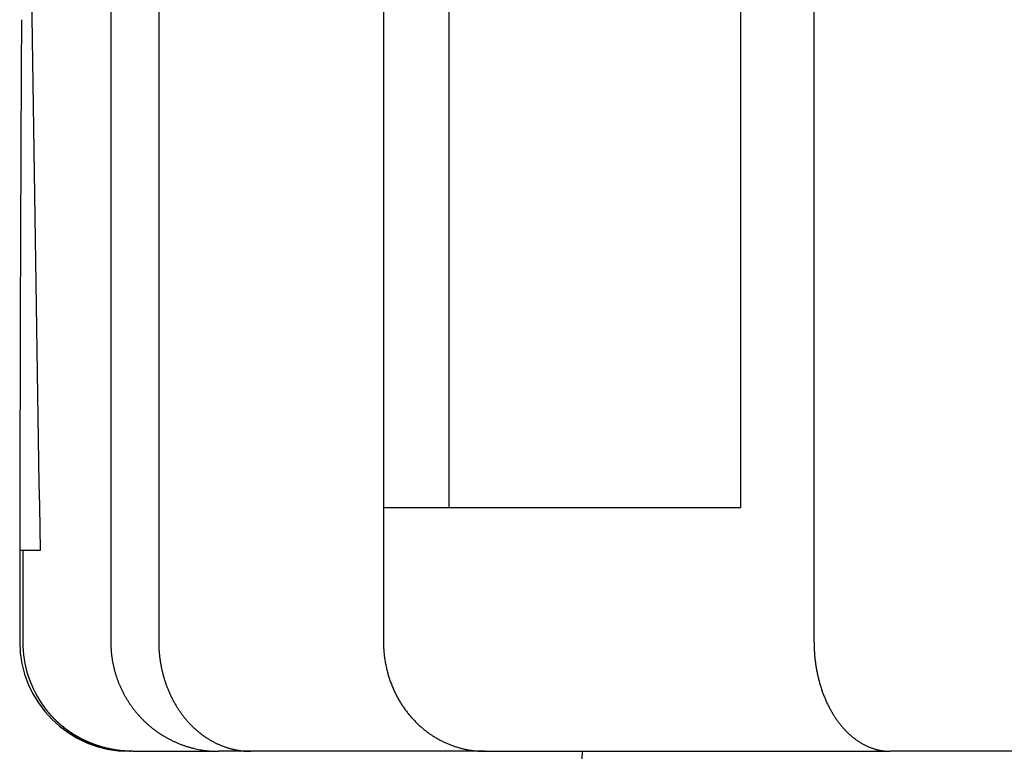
# Model space of a CAD drawing. Extents: x 1292 to 96515, y -55444 to 58338.
# Tile 59 of 80: x 23724 to 24172, y 48767 to 49101. Entities that reach past the tile are written whole.
import ezdxf

# ---------------------------------------------------------------- set-up
doc = ezdxf.new("R2010")
doc.units = 0
doc.layers.get('0').update_dxf_attribs({"linetype": 'CONTINUOUS'})

msp = doc.modelspace()

# ---------------------------------------------------------------- linework, layer by layer
at = {"color": 104, "linetype": 'Continuous'}
for p, q in [((24085.57, 51407.45), (24085.57, 48817.25)), ((23765.1, 50994.14), (23765.1, 48817.25)), ((23889.37, 50994.14), (23889.37, 48817.25)), ((23889.49, 48878.25), (23889.49, 50994.14)), ((23919.36, 48878.25), (23919.36, 50994.14)), ((24052.26, 48878.25), (24052.26, 50994.15)), ((23786.97, 50674.6), (23786.97, 48817.25)), ((23889.49, 48878.25), (24052.26, 48878.25)), ((23724.97, 48858.75), (23723.61, 48858.75)), ((23723.61, 48858.75), (23723.61, 48817.25)), ((23732.91, 48858.75), (23724.97, 48858.75)), ((23724.97, 48858.75), (23724.97, 48817.25)), ((23773.61, 48767.25), (23774.13, 48767.25)), ((23775.21, 48767.25), (23774.13, 48767.25)), ((23775.24, 48767.25), (23814.25, 48767.25)), ((23828.91, 48767.25), (23814.25, 48767.25)), ((23935.59, 48767.25), (23828.91, 48767.25)), ((23935.59, 48767.25), (24120.34, 48767.25)), ((23979.1, 48744.48), (23980.08, 48767.25)), ((25431.37, 48767.25), (24120.34, 48767.25))]:
    msp.add_line(p, q, dxfattribs=at)
for centre, radius, start, end in [((83516.25, 48792.79), 59792.64, 179.705099, 179.936803), ((23773.61, 48817.25), 50, 180, 270)]:
    msp.add_arc(centre, radius, start, end, dxfattribs=at)
for centre, major_axis, ratio, start_param, end_param in [((26471.21, 47388.24), (554.59, -13124.67), 0.205037, 4.541701, 4.591453), ((23774.58, 48817.25), (-0.6, -50), 0.992138, 4.724414, 5.367976), ((23774.57, 48817.25), (-0.38, -49.99), 0.99204, 4.720095, 5.363733)]:
    msp.add_ellipse(centre, major_axis=major_axis, ratio=ratio, start_param=start_param, end_param=end_param, dxfattribs=at)
for points, knots in [([(23765.1, 48817.25), (23765.1, 48816.77), (23765.11, 48815.82), (23765.17, 48814.4), (23765.27, 48812.98), (23765.41, 48811.56), (23765.59, 48810.15), (23765.81, 48808.74), (23766.06, 48807.34), (23766.36, 48805.95), (23766.7, 48804.56), (23767.07, 48803.19), (23767.48, 48801.83), (23767.93, 48800.48), (23768.42, 48799.14), (23768.95, 48797.82), (23769.51, 48796.52), (23770.11, 48795.23), (23770.75, 48793.96), (23771.42, 48792.71), (23772.12, 48791.47), (23772.86, 48790.26), (23773.63, 48789.07), (23774.44, 48787.91), (23775.28, 48786.76), (23776.15, 48785.65), (23777.05, 48784.55), (23777.98, 48783.49), (23778.95, 48782.45), (23779.94, 48781.44), (23780.96, 48780.45), (23782, 48779.5), (23783.07, 48778.58), (23784.17, 48777.69), (23785.3, 48776.83), (23786.44, 48776.01), (23787.61, 48775.22), (23788.81, 48774.46), (23790.02, 48773.74), (23791.25, 48773.05), (23792.51, 48772.4), (23793.78, 48771.78), (23795.06, 48771.2), (23796.37, 48770.67), (23797.68, 48770.16), (23799.02, 48769.7), (23800.36, 48769.28), (23801.72, 48768.89), (23803.08, 48768.55), (23804.46, 48768.24), (23805.84, 48767.98), (23807.23, 48767.75), (23808.63, 48767.57), (23810.03, 48767.42), (23811.44, 48767.32), (23812.84, 48767.26), (23813.78, 48767.25), (23814.25, 48767.25)], [0, 0, 0, 0, 1.424465, 2.848892, 4.273243, 5.697484, 7.12158, 8.545499, 9.969209, 11.392681, 12.815887, 14.2388, 15.661397, 17.083653, 18.505549, 19.927064, 21.348183, 22.768891, 24.189175, 25.609025, 27.028435, 28.4474, 29.865917, 31.283987, 32.701611, 34.118792, 35.535533, 36.951836, 38.367707, 39.783149, 41.198169, 42.612772, 44.026968, 45.440763, 46.854167, 48.267191, 49.679846, 51.092144, 52.504098, 53.915721, 55.327027, 56.73803, 58.148744, 59.559181, 60.969354, 62.379272, 63.788945, 65.198387, 66.607612, 68.016637, 69.425482, 70.83417, 72.242723, 73.651166, 75.059525, 76.467828, 77.876102, 77.876102, 77.876102, 77.876102]), ([(23786.97, 48817.25), (23786.97, 48816.97), (23786.97, 48816.41), (23786.99, 48815.58), (23787.02, 48814.74), (23787.06, 48813.91), (23787.11, 48813.08), (23787.18, 48812.25), (23787.25, 48811.42), (23787.34, 48810.59), (23787.44, 48809.77), (23787.55, 48808.95), (23787.67, 48808.13), (23787.8, 48807.32), (23787.95, 48806.5), (23788.1, 48805.7), (23788.27, 48804.89), (23788.45, 48804.09), (23788.63, 48803.3), (23788.83, 48802.51), (23789.04, 48801.72), (23789.26, 48800.94), (23789.49, 48800.16), (23789.73, 48799.39), (23789.98, 48798.63), (23790.24, 48797.87), (23790.52, 48797.12), (23790.8, 48796.38), (23791.09, 48795.64), (23791.39, 48794.91), (23791.7, 48794.18), (23792.02, 48793.46), (23792.34, 48792.75), (23792.68, 48792.05), (23793.03, 48791.36), (23793.38, 48790.67), (23793.75, 48789.99), (23794.12, 48789.32), (23794.5, 48788.66), (23794.89, 48788.01), (23795.28, 48787.36), (23795.69, 48786.73), (23796.1, 48786.1), (23796.52, 48785.48), (23796.94, 48784.87), (23797.38, 48784.28), (23797.82, 48783.69), (23798.27, 48783.11), (23798.72, 48782.53), (23799.18, 48781.97), (23799.65, 48781.42), (23800.12, 48780.88), (23800.6, 48780.35), (23801.09, 48779.83), (23801.58, 48779.31), (23802.08, 48778.81), (23802.58, 48778.32), (23803.09, 48777.84), (23803.61, 48777.37), (23804.13, 48776.91), (23804.65, 48776.46), (23805.18, 48776.02), (23805.71, 48775.59), (23806.25, 48775.17), (23806.8, 48774.76), (23807.34, 48774.36), (23807.9, 48773.97), (23808.45, 48773.6), (23809.01, 48773.23), (23809.58, 48772.87), (23810.14, 48772.53), (23810.71, 48772.19), (23811.29, 48771.87), (23811.87, 48771.56), (23812.45, 48771.26), (23813.03, 48770.97), (23813.62, 48770.69), (23814.21, 48770.42), (23814.8, 48770.16), (23815.4, 48769.91), (23815.99, 48769.67), (23816.59, 48769.45), (23817.2, 48769.23), (23817.8, 48769.03), (23818.41, 48768.84), (23819.02, 48768.65), (23819.63, 48768.48), (23820.24, 48768.32), (23820.85, 48768.18), (23821.46, 48768.04), (23822.08, 48767.91), (23822.7, 48767.8), (23823.32, 48767.69), (23823.93, 48767.6), (23824.55, 48767.51), (23825.18, 48767.44), (23825.8, 48767.38), (23826.42, 48767.33), (23827.04, 48767.29), (23827.66, 48767.27), (23828.29, 48767.25), (23828.7, 48767.25), (23828.91, 48767.25)], [0, 0, 0, 0, 0.834496, 1.668855, 2.502945, 3.336633, 4.169791, 5.00229, 5.834004, 6.664811, 7.494589, 8.323218, 9.150583, 9.976568, 10.801062, 11.623954, 12.445138, 13.264509, 14.081964, 14.897406, 15.710736, 16.521862, 17.330693, 18.137145, 18.941149, 19.74264, 20.54155, 21.337809, 22.131345, 22.922087, 23.709965, 24.494912, 25.276864, 26.055764, 26.831559, 27.604205, 28.373666, 29.139915, 29.902933, 30.662692, 31.419161, 32.172317, 32.92214, 33.668615, 34.411732, 35.151485, 35.887875, 36.620904, 37.350581, 38.076918, 38.799933, 39.519647, 40.236086, 40.949279, 41.659256, 42.36605, 43.069694, 43.770225, 44.467682, 45.162102, 45.853529, 46.542005, 47.227574, 47.910285, 48.590184, 49.267322, 49.941751, 50.613522, 51.282692, 51.949315, 52.61345, 53.275155, 53.934491, 54.591521, 55.246307, 55.898915, 56.54941, 57.197859, 57.844333, 58.488901, 59.131633, 59.772604, 60.411887, 61.049557, 61.685694, 62.320383, 62.953707, 63.585749, 64.216593, 64.846321, 65.475017, 66.102766, 66.729651, 67.355757, 67.98117, 68.605975, 69.230259, 69.854115, 70.477655, 71.100961, 71.724078, 72.347073, 72.347073, 72.347073, 72.347073]), ([(23889.37, 48817.25), (23889.37, 48816.91), (23889.38, 48816.24), (23889.4, 48815.23), (23889.45, 48814.22), (23889.52, 48813.21), (23889.6, 48812.21), (23889.7, 48811.2), (23889.82, 48810.21), (23889.96, 48809.21), (23890.12, 48808.22), (23890.3, 48807.24), (23890.49, 48806.26), (23890.7, 48805.28), (23890.93, 48804.32), (23891.18, 48803.36), (23891.44, 48802.4), (23891.72, 48801.46), (23892.01, 48800.52), (23892.33, 48799.59), (23892.65, 48798.68), (23893, 48797.77), (23893.36, 48796.87), (23893.73, 48795.98), (23894.12, 48795.1), (23894.53, 48794.23), (23894.94, 48793.37), (23895.38, 48792.53), (23895.82, 48791.69), (23896.28, 48790.87), (23896.75, 48790.06), (23897.24, 48789.27), (23897.74, 48788.48), (23898.25, 48787.71), (23898.77, 48786.95), (23899.3, 48786.21), (23899.85, 48785.47), (23900.4, 48784.76), (23900.97, 48784.05), (23901.54, 48783.36), (23902.13, 48782.68), (23902.72, 48782.02), (23903.33, 48781.37), (23903.94, 48780.74), (23904.57, 48780.12), (23905.2, 48779.51), (23905.84, 48778.92), (23906.49, 48778.34), (23907.14, 48777.78), (23907.81, 48777.23), (23908.48, 48776.69), (23909.15, 48776.17), (23909.84, 48775.67), (23910.53, 48775.18), (23911.23, 48774.7), (23911.93, 48774.24), (23912.64, 48773.8), (23913.35, 48773.37), (23914.07, 48772.95), (23914.8, 48772.55), (23915.53, 48772.16), (23916.26, 48771.79), (23917, 48771.43), (23917.75, 48771.09), (23918.49, 48770.76), (23919.25, 48770.45), (23920, 48770.15), (23920.76, 48769.86), (23921.52, 48769.59), (23922.29, 48769.34), (23923.05, 48769.1), (23923.82, 48768.87), (23924.6, 48768.66), (23925.37, 48768.47), (23926.15, 48768.29), (23926.93, 48768.12), (23927.71, 48767.97), (23928.5, 48767.83), (23929.28, 48767.71), (23930.07, 48767.6), (23930.85, 48767.5), (23931.64, 48767.42), (23932.43, 48767.36), (23933.22, 48767.31), (23934.01, 48767.27), (23934.8, 48767.25), (23935.33, 48767.25), (23935.59, 48767.25)], [0, 0, 0, 0, 1.010293, 2.020351, 3.029943, 4.038847, 5.046845, 6.053724, 7.059278, 8.063308, 9.065617, 10.066015, 11.064319, 12.060349, 13.053932, 14.044899, 15.033087, 16.018341, 17.000532, 17.97955, 18.955281, 19.927606, 20.896404, 21.86156, 22.822964, 23.780518, 24.734139, 25.683762, 26.629344, 27.570834, 28.508179, 29.441338, 30.370277, 31.294978, 32.215429, 33.131631, 34.043593, 34.951337, 35.854893, 36.754303, 37.649611, 38.540865, 39.428112, 40.311405, 41.190798, 42.066349, 42.938117, 43.806163, 44.670552, 45.531351, 46.388627, 47.242452, 48.092898, 48.94004, 49.783954, 50.624719, 51.462416, 52.297127, 53.128937, 53.957931, 54.784198, 55.607828, 56.428913, 57.247547, 58.063826, 58.877849, 59.689716, 60.49953, 61.307394, 62.113419, 62.91771, 63.720377, 64.521524, 65.321258, 66.119685, 66.916911, 67.713042, 68.508182, 69.302437, 70.095912, 70.88871, 71.680936, 72.47269, 73.264076, 74.055195, 74.846145, 75.637027, 75.637027, 75.637027, 75.637027]), ([(24085.57, 48817.25), (24085.57, 48816.93), (24085.57, 48816.3), (24085.59, 48815.35), (24085.62, 48814.41), (24085.67, 48813.46), (24085.72, 48812.52), (24085.79, 48811.58), (24085.87, 48810.64), (24085.96, 48809.7), (24086.07, 48808.77), (24086.19, 48807.83), (24086.32, 48806.91), (24086.46, 48805.99), (24086.61, 48805.07), (24086.78, 48804.15), (24086.95, 48803.24), (24087.14, 48802.34), (24087.34, 48801.44), (24087.55, 48800.55), (24087.78, 48799.67), (24088.01, 48798.79), (24088.26, 48797.92), (24088.51, 48797.05), (24088.78, 48796.2), (24089.06, 48795.35), (24089.35, 48794.51), (24089.65, 48793.68), (24089.96, 48792.86), (24090.29, 48792.04), (24090.62, 48791.24), (24090.96, 48790.45), (24091.31, 48789.66), (24091.67, 48788.89), (24092.04, 48788.12), (24092.43, 48787.37), (24092.82, 48786.63), (24093.22, 48785.9), (24093.62, 48785.18), (24094.04, 48784.47), (24094.47, 48783.78), (24094.9, 48783.1), (24095.35, 48782.43), (24095.8, 48781.77), (24096.26, 48781.12), (24096.72, 48780.49), (24097.2, 48779.87), (24097.68, 48779.27), (24098.17, 48778.67), (24098.66, 48778.1), (24099.17, 48777.53), (24099.68, 48776.98), (24100.2, 48776.44), (24100.72, 48775.92), (24101.25, 48775.41), (24101.78, 48774.92), (24102.32, 48774.44), (24102.87, 48773.97), (24103.42, 48773.52), (24103.98, 48773.09), (24104.54, 48772.67), (24105.11, 48772.26), (24105.68, 48771.87), (24106.26, 48771.5), (24106.84, 48771.14), (24107.43, 48770.79), (24108.02, 48770.46), (24108.61, 48770.15), (24109.21, 48769.86), (24109.81, 48769.57), (24110.41, 48769.31), (24111.02, 48769.06), (24111.62, 48768.83), (24112.24, 48768.61), (24112.85, 48768.41), (24113.47, 48768.22), (24114.09, 48768.05), (24114.71, 48767.9), (24115.33, 48767.76), (24115.95, 48767.64), (24116.58, 48767.53), (24117.2, 48767.44), (24117.83, 48767.37), (24118.46, 48767.32), (24119.08, 48767.27), (24119.71, 48767.25), (24120.13, 48767.25), (24120.34, 48767.25)], [0, 0, 0, 0, 0.947252, 1.89429, 2.840905, 3.786887, 4.732027, 5.676118, 6.618955, 7.560334, 8.500056, 9.43792, 10.373732, 11.307297, 12.238425, 13.16693, 14.092626, 15.015334, 15.934876, 16.851081, 17.76378, 18.672809, 19.57801, 20.479249, 21.376397, 22.26932, 23.15788, 24.041934, 24.921344, 25.79597, 26.665679, 27.530344, 28.389848, 29.244086, 30.092965, 30.93641, 31.774356, 32.606718, 33.433414, 34.254376, 35.069551, 35.878898, 36.682391, 37.480012, 38.271755, 39.057623, 39.837625, 40.611779, 41.380108, 42.14264, 42.899407, 43.650442, 44.395784, 45.13548, 45.869587, 46.598169, 47.321299, 48.039059, 48.751537, 49.45883, 50.161043, 50.858287, 51.550684, 52.23836, 52.921451, 53.600099, 54.274453, 54.944672, 55.610917, 56.273359, 56.932175, 57.587547, 58.239665, 58.888723, 59.534923, 60.178468, 60.819571, 61.458446, 62.095312, 62.730392, 63.363908, 63.996086, 64.627153, 65.257339, 65.886876, 66.515997, 67.144938, 67.144938, 67.144938, 67.144938]), ([(23775.24, 48767.25), (23775.12, 48767.25), (23774.89, 48767.25), (23774.54, 48767.25), (23774.21, 48767.26), (23773.88, 48767.26), (23773.57, 48767.27), (23773.27, 48767.28), (23772.98, 48767.29), (23772.69, 48767.31), (23772.4, 48767.32), (23772.11, 48767.34), (23771.81, 48767.36), (23771.49, 48767.38), (23771.17, 48767.41), (23770.83, 48767.43), (23770.49, 48767.46), (23770.15, 48767.5), (23769.8, 48767.53), (23769.44, 48767.57), (23769.09, 48767.61), (23768.74, 48767.66), (23768.38, 48767.7), (23768.03, 48767.75), (23767.68, 48767.8), (23767.33, 48767.86), (23766.97, 48767.91), (23766.62, 48767.97), (23766.27, 48768.03), (23765.92, 48768.1), (23765.57, 48768.16), (23765.22, 48768.23), (23764.87, 48768.3), (23764.52, 48768.38), (23764.17, 48768.45), (23763.82, 48768.53), (23763.47, 48768.61), (23763.12, 48768.7), (23762.78, 48768.78), (23762.43, 48768.87), (23762.08, 48768.96), (23761.74, 48769.05), (23761.39, 48769.15), (23761.04, 48769.25), (23760.7, 48769.35), (23760.36, 48769.45), (23760.01, 48769.56), (23759.67, 48769.67), (23759.33, 48769.78), (23758.99, 48769.89), (23758.64, 48770.01), (23758.3, 48770.12), (23757.96, 48770.24), (23757.63, 48770.37), (23757.29, 48770.49), (23756.95, 48770.62), (23756.61, 48770.75), (23756.28, 48770.88), (23755.94, 48771.02), (23755.61, 48771.16), (23755.27, 48771.3), (23754.94, 48771.44), (23754.61, 48771.59), (23754.28, 48771.73), (23753.95, 48771.88), (23753.62, 48772.04), (23753.29, 48772.19), (23752.96, 48772.35), (23752.63, 48772.51), (23752.31, 48772.67), (23751.98, 48772.84), (23751.66, 48773), (23751.34, 48773.17), (23751.01, 48773.35), (23750.69, 48773.52), (23750.37, 48773.7), (23750.06, 48773.88), (23749.74, 48774.06), (23749.42, 48774.24), (23749.11, 48774.43), (23748.79, 48774.62), (23748.48, 48774.81), (23748.17, 48775.01), (23747.86, 48775.2), (23747.55, 48775.4), (23747.24, 48775.6), (23746.93, 48775.81), (23746.63, 48776.01), (23746.33, 48776.22), (23746.02, 48776.43), (23745.72, 48776.65), (23745.42, 48776.86), (23745.12, 48777.08), (23744.83, 48777.3), (23744.53, 48777.52), (23744.24, 48777.75), (23743.95, 48777.98), (23743.66, 48778.2), (23743.37, 48778.44), (23743.08, 48778.67), (23742.79, 48778.91), (23742.51, 48779.15), (23742.23, 48779.39), (23741.95, 48779.63), (23741.67, 48779.87), (23741.39, 48780.12), (23741.12, 48780.37), (23740.84, 48780.62), (23740.57, 48780.88), (23740.3, 48781.13), (23740.03, 48781.39), (23739.77, 48781.65), (23739.5, 48781.91), (23739.24, 48782.18), (23738.98, 48782.44), (23738.72, 48782.71), (23738.47, 48782.98), (23738.21, 48783.25), (23737.96, 48783.53), (23737.71, 48783.8), (23737.46, 48784.08), (23737.22, 48784.36), (23736.97, 48784.64), (23736.73, 48784.92), (23736.5, 48785.21), (23736.26, 48785.49), (23736.03, 48785.78), (23735.79, 48786.07), (23735.57, 48786.36), (23735.34, 48786.66), (23735.11, 48786.95), (23734.97, 48787.15), (23734.89, 48787.25)], [0, 0, 0, 0, 0.354258, 0.702467, 1.040328, 1.365134, 1.675772, 1.974088, 2.263998, 2.550189, 2.837217, 3.129937, 3.432476, 3.747565, 4.076125, 4.416823, 4.756317, 5.098279, 5.453427, 5.809366, 6.165378, 6.521468, 6.87764, 7.233899, 7.590251, 7.946698, 8.303247, 8.659901, 9.016665, 9.373542, 9.730537, 10.087654, 10.444897, 10.80227, 11.159776, 11.51742, 11.875204, 12.233133, 12.59121, 12.949438, 13.307822, 13.666363, 14.025066, 14.383934, 14.742969, 15.102175, 15.461555, 15.821112, 16.180849, 16.540768, 16.900872, 17.261164, 17.621647, 17.982322, 18.343194, 18.704264, 19.065534, 19.427007, 19.788686, 20.150572, 20.512667, 20.874975, 21.237496, 21.600233, 21.963188, 22.326362, 22.689758, 23.053378, 23.417223, 23.781294, 24.145593, 24.510123, 24.874884, 25.239878, 25.605106, 25.97057, 26.336271, 26.702211, 27.06839, 27.434808, 27.801465, 28.168362, 28.535495, 28.902865, 29.27047, 29.638308, 30.006375, 30.37467, 30.743189, 31.111929, 31.480885, 31.850054, 32.219431, 32.589011, 32.95879, 33.32876, 33.698917, 34.069254, 34.439764, 34.810441, 35.181278, 35.552266, 35.923398, 36.294666, 36.666061, 37.037574, 37.409195, 37.780917, 38.152727, 38.524616, 38.896574, 39.26859, 39.64065, 40.012742, 40.384849, 40.756957, 41.129048, 41.501104, 41.873107, 42.245038, 42.616876, 42.9886, 43.360189, 43.73162, 44.102868, 44.47391, 44.84472, 45.215272, 45.585538, 45.955491, 46.325102, 46.69434, 46.69434, 46.69434, 46.69434]), ([(23774.13, 48767.25), (23774.03, 48767.25), (23773.84, 48767.25), (23773.55, 48767.25), (23773.27, 48767.25), (23772.99, 48767.26), (23772.73, 48767.27), (23772.47, 48767.27), (23772.23, 48767.28), (23771.98, 48767.29), (23771.74, 48767.3), (23771.51, 48767.32), (23771.27, 48767.33), (23771.02, 48767.35), (23770.77, 48767.36), (23770.51, 48767.38), (23770.24, 48767.4), (23769.97, 48767.42), (23769.68, 48767.45), (23769.39, 48767.48), (23769.1, 48767.51), (23768.81, 48767.54), (23768.52, 48767.57), (23768.22, 48767.61), (23767.93, 48767.65), (23767.64, 48767.68), (23767.35, 48767.72), (23767.05, 48767.77), (23766.76, 48767.81), (23766.47, 48767.86), (23766.18, 48767.91), (23765.88, 48767.96), (23765.59, 48768.01), (23765.3, 48768.06), (23765.01, 48768.12), (23764.72, 48768.17), (23764.43, 48768.23), (23764.14, 48768.29), (23763.84, 48768.36), (23763.55, 48768.42), (23763.26, 48768.49), (23762.97, 48768.56), (23762.68, 48768.63), (23762.39, 48768.7), (23762.1, 48768.77), (23761.81, 48768.85), (23761.52, 48768.93), (23761.23, 48769.01), (23760.94, 48769.09), (23760.65, 48769.17), (23760.36, 48769.26), (23760.07, 48769.34), (23759.79, 48769.43), (23759.5, 48769.52), (23759.21, 48769.62), (23758.92, 48769.71), (23758.63, 48769.81), (23758.35, 48769.91), (23758.06, 48770.01), (23757.77, 48770.11), (23757.48, 48770.22), (23757.2, 48770.32), (23756.91, 48770.43), (23756.63, 48770.54), (23756.34, 48770.65), (23756.05, 48770.77), (23755.77, 48770.89), (23755.48, 48771), (23755.2, 48771.13), (23754.92, 48771.25), (23754.63, 48771.37), (23754.35, 48771.5), (23754.07, 48771.63), (23753.78, 48771.76), (23753.5, 48771.89), (23753.22, 48772.03), (23752.94, 48772.16), (23752.65, 48772.3), (23752.37, 48772.44), (23752.09, 48772.59), (23751.81, 48772.73), (23751.53, 48772.88), (23751.25, 48773.03), (23750.98, 48773.18), (23750.7, 48773.33), (23750.42, 48773.49), (23750.14, 48773.65), (23749.86, 48773.81), (23749.59, 48773.97), (23749.31, 48774.14), (23749.04, 48774.3), (23748.76, 48774.47), (23748.49, 48774.64), (23748.21, 48774.82), (23747.94, 48774.99), (23747.67, 48775.17), (23747.39, 48775.35), (23747.12, 48775.53), (23746.85, 48775.71), (23746.58, 48775.9), (23746.31, 48776.09), (23746.04, 48776.28), (23745.77, 48776.47), (23745.51, 48776.67), (23745.24, 48776.87), (23744.97, 48777.07), (23744.71, 48777.27), (23744.44, 48777.47), (23744.18, 48777.68), (23743.91, 48777.89), (23743.65, 48778.1), (23743.39, 48778.32), (23743.13, 48778.53), (23742.87, 48778.75), (23742.61, 48778.97), (23742.35, 48779.19), (23742.09, 48779.42), (23741.84, 48779.65), (23741.58, 48779.88), (23741.32, 48780.11), (23741.07, 48780.34), (23740.82, 48780.58), (23740.57, 48780.82), (23740.32, 48781.06), (23740.07, 48781.3), (23739.82, 48781.55), (23739.57, 48781.8), (23739.32, 48782.05), (23739.08, 48782.3), (23738.83, 48782.56), (23738.59, 48782.82), (23738.35, 48783.08), (23738.11, 48783.34), (23737.87, 48783.61), (23737.63, 48783.87), (23737.39, 48784.14), (23737.16, 48784.41), (23736.93, 48784.69), (23736.69, 48784.96), (23736.46, 48785.24), (23736.23, 48785.52), (23736.01, 48785.8), (23735.78, 48786.09), (23735.56, 48786.37), (23735.33, 48786.66), (23735.11, 48786.95), (23734.97, 48787.15), (23734.89, 48787.25)], [0, 0, 0, 0, 0.29282, 0.581737, 0.863925, 1.137638, 1.401895, 1.656836, 1.903848, 2.145158, 2.383412, 2.621261, 2.861146, 3.105424, 3.356222, 3.615217, 3.883423, 4.160967, 4.446879, 4.738868, 5.0333, 5.327933, 5.6227, 5.917603, 6.212648, 6.507842, 6.803193, 7.098708, 7.394395, 7.690261, 7.986314, 8.282561, 8.579009, 8.875667, 9.172541, 9.46964, 9.766971, 10.064543, 10.362362, 10.660436, 10.958774, 11.257384, 11.556272, 11.855448, 12.154919, 12.454694, 12.75478, 13.055185, 13.355918, 13.656987, 13.9584, 14.260166, 14.562293, 14.864789, 15.167663, 15.470924, 15.774579, 16.078637, 16.383108, 16.688, 16.993321, 17.299078, 17.60528, 17.911934, 18.219048, 18.52663, 18.834688, 19.14323, 19.452264, 19.761799, 20.071842, 20.382404, 20.69349, 21.005112, 21.317276, 21.629992, 21.943268, 22.257114, 22.571536, 22.886546, 23.20215, 23.518358, 23.835178, 24.152619, 24.47069, 24.789399, 25.108755, 25.428766, 25.74944, 26.070787, 26.392814, 26.71553, 27.038943, 27.36306, 27.68789, 28.013441, 28.33972, 28.666735, 28.994493, 29.323002, 29.652269, 29.9823, 30.313104, 30.644687, 30.977056, 31.310218, 31.644178, 31.978943, 32.31452, 32.650913, 32.988129, 33.326172, 33.665047, 34.00476, 34.345313, 34.686712, 35.02896, 35.372059, 35.716012, 36.060822, 36.40649, 36.753018, 37.100408, 37.448671, 37.797818, 38.147857, 38.498786, 38.850601, 39.203293, 39.556849, 39.911255, 40.266491, 40.622539, 40.979377, 41.336986, 41.695343, 42.05443, 42.414227, 42.774717, 43.135887, 43.497726, 43.860228, 44.223382, 44.587171, 44.951571, 45.31655, 45.682076, 45.682076, 45.682076, 45.682076])]:
    msp.add_open_spline(points, degree=3, knots=knots, dxfattribs=at)

doc.saveas('drawing.dxf')
